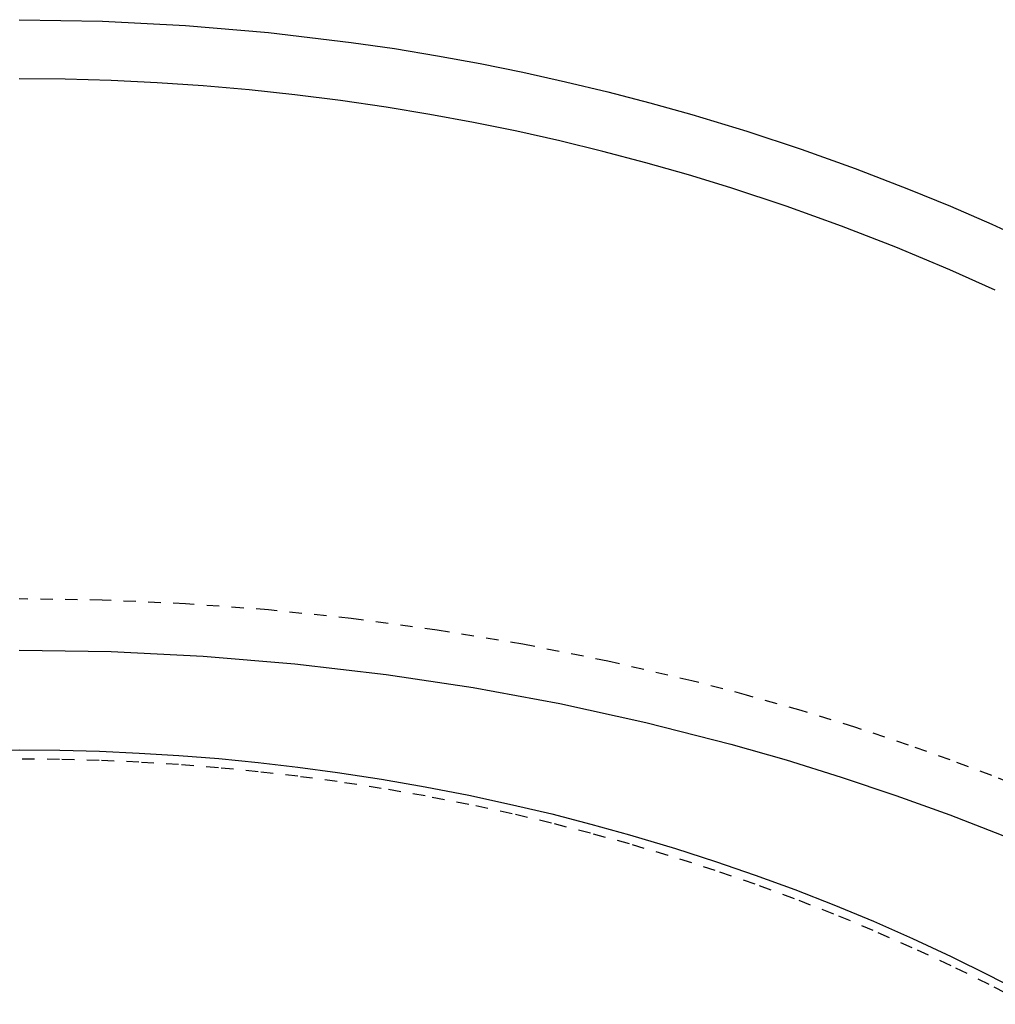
# Model space of a CAD drawing. Header units: millimetres. Extents: x 0 to 1551, y 0 to 1543.
# Tile 38 of 69: x 1207 to 1365, y 473 to 632. Entities that reach past the tile are written whole.
import ezdxf

# ---------------------------------------------------------------- set-up
doc = ezdxf.new("R2010")
doc.units = ezdxf.units.MM
doc.linetypes.add('Hidden', pattern=[4, 2, -2])
doc.layers.add('Make2D$Hidden$Curves', color=7, linetype='Hidden', true_color=0x8c8c8c)
doc.layers.add('Make2D$Visible$Curves', color=7, linetype='Continuous', true_color=0x000000)

msp = doc.modelspace()

# ---------------------------------------------------------------- linework, layer by layer
at = {"layer": 'Make2D$Hidden$Curves'}
for p, q in [((1220.52, 538.53), (1207.09, 538.73)), ((1233.94, 537.94), (1220.52, 538.53)), ((1247.34, 536.96), (1233.94, 537.94)), ((1260.69, 535.57), (1247.34, 536.96)), ((1274.57, 533.71), (1260.69, 535.57)), ((1288.38, 531.41), (1274.57, 533.71)), ((1302.08, 528.68), (1288.38, 531.41)), ((1315.68, 525.51), (1302.08, 528.68)), ((1324.51, 523.2), (1315.68, 525.51)), ((1333.28, 520.7), (1324.51, 523.2)), ((1341.99, 518.02), (1333.28, 520.7)), ((1350.62, 515.14), (1341.99, 518.02)), ((1357.37, 512.74), (1350.62, 515.14)), ((1213.6, 512.84), (1207.05, 512.89)), ((1220.01, 512.67), (1213.6, 512.84)), ((1226.41, 512.38), (1220.01, 512.67)), ((1232.81, 511.99), (1226.41, 512.38)), ((1239.26, 511.47), (1232.81, 511.99)), ((1364.07, 510.23), (1357.37, 512.74)), ((1245.66, 510.84), (1239.26, 511.47)), ((1252.05, 510.1), (1245.66, 510.84)), ((1258.43, 509.25), (1252.05, 510.1)), ((1370.71, 507.6), (1364.07, 510.23)), ((1265.55, 508.16), (1258.43, 509.25)), ((1272.62, 506.93), (1265.55, 508.16)), ((1279.65, 505.56), (1272.62, 506.93)), ((1286.66, 504.05), (1279.65, 505.56)), ((1293.02, 502.54), (1286.66, 504.05)), ((1299.32, 500.92), (1293.02, 502.54)), ((1305.59, 499.19), (1299.32, 500.92)), ((1311.82, 497.34), (1305.59, 499.19)), ((1319.45, 494.9), (1311.82, 497.34)), ((1325.87, 492.68), (1319.45, 494.9)), ((1332.24, 490.34), (1325.87, 492.68)), ((1338.56, 487.87), (1332.24, 490.34)), ((1344.94, 485.22), (1338.56, 487.87)), ((1351.24, 482.45), (1344.94, 485.22)), ((1357.5, 479.53), (1351.24, 482.45)), ((1363.67, 476.49), (1357.5, 479.53)), ((1369.78, 473.31), (1363.67, 476.49))]:
    msp.add_line(p, q, dxfattribs=at)
at = {"layer": 'Make2D$Visible$Curves'}
for p, q in [((1207.09, 632.19), (1220.53, 631.96)), ((1220.53, 631.96), (1233.95, 631.28)), ((1233.95, 631.28), (1247.34, 630.13)), ((1247.34, 630.13), (1260.69, 628.53)), ((1260.69, 628.53), (1267.65, 627.52)), ((1267.65, 627.52), (1274.59, 626.37)), ((1274.59, 626.37), (1281.5, 625.1)), ((1281.5, 625.1), (1288.4, 623.71)), ((1288.4, 623.71), (1295.26, 622.19)), ((1214.52, 622.57), (1207.09, 622.64)), ((1221.95, 622.36), (1214.52, 622.57)), ((1229.38, 622), (1221.95, 622.36)), ((1236.8, 621.5), (1229.38, 622)), ((1244.2, 620.85), (1236.8, 621.5)), ((1295.26, 622.19), (1302.1, 620.54)), ((1251.6, 620.07), (1244.2, 620.85)), ((1258.97, 619.14), (1251.6, 620.07)), ((1302.1, 620.54), (1308.9, 618.77)), ((1266.33, 618.07), (1258.97, 619.14)), ((1273.38, 616.9), (1266.33, 618.07)), ((1308.9, 618.77), (1315.68, 616.88)), ((1280.41, 615.6), (1273.38, 616.9)), ((1315.68, 616.88), (1324.52, 614.2)), ((1287.41, 614.18), (1280.41, 615.6)), ((1294.38, 612.62), (1287.41, 614.18)), ((1324.52, 614.2), (1333.3, 611.31)), ((1301.32, 610.92), (1294.38, 612.62)), ((1308.23, 609.1), (1301.32, 610.92)), ((1333.3, 611.31), (1342, 608.2)), ((1315.1, 607.14), (1308.23, 609.1)), ((1321.94, 605.05), (1315.1, 607.14)), ((1342, 608.2), (1350.62, 604.87)), ((1330.91, 602.09), (1321.94, 605.05)), ((1350.62, 604.87), (1357.38, 602.09)), ((1339.8, 598.9), (1330.91, 602.09)), ((1357.38, 602.09), (1364.08, 599.18)), ((1364.08, 599.18), (1370.71, 596.14)), ((1348.6, 595.47), (1339.8, 598.9)), ((1357.31, 591.82), (1348.6, 595.47)), ((1364.64, 588.54), (1357.31, 591.82)), ((1207.09, 530.48), (1221.95, 530.24)), ((1221.95, 530.24), (1236.79, 529.5)), ((1236.79, 529.5), (1251.59, 528.26)), ((1251.59, 528.26), (1266.33, 526.53)), ((1266.33, 526.53), (1280.39, 524.41)), ((1280.39, 524.41), (1294.36, 521.83)), ((1294.36, 521.83), (1308.22, 518.79)), ((1308.22, 518.79), (1321.94, 515.3)), ((1321.94, 515.3), (1330.9, 512.74)), ((1197.05, 514.24), (1207.23, 514.38)), ((1207.23, 514.38), (1213.64, 514.32)), ((1213.64, 514.32), (1220.05, 514.15)), ((1220.05, 514.15), (1226.45, 513.86)), ((1226.45, 513.86), (1232.88, 513.46)), ((1232.88, 513.46), (1239.3, 512.95)), ((1239.3, 512.95), (1245.7, 512.32)), ((1245.7, 512.32), (1252.09, 511.58)), ((1330.9, 512.74), (1339.78, 509.98)), ((1252.09, 511.58), (1258.49, 510.73)), ((1258.49, 510.73), (1265.58, 509.64)), ((1265.58, 509.64), (1272.65, 508.41)), ((1339.78, 509.98), (1348.59, 507.03)), ((1272.65, 508.41), (1279.68, 507.04)), ((1279.68, 507.04), (1286.71, 505.52)), ((1348.59, 507.03), (1357.31, 503.87)), ((1286.71, 505.52), (1293.05, 504.02)), ((1293.05, 504.02), (1299.35, 502.4)), ((1357.31, 503.87), (1364.63, 501.04)), ((1299.35, 502.4), (1305.61, 500.67)), ((1305.61, 500.67), (1313, 498.46)), ((1364.63, 501.04), (1371.89, 498.06)), ((1313, 498.46), (1319.47, 496.38)), ((1319.47, 496.38), (1325.89, 494.16)), ((1325.89, 494.16), (1332.26, 491.82)), ((1332.26, 491.82), (1338.6, 489.34)), ((1338.6, 489.34), (1344.96, 486.7)), ((1344.96, 486.7), (1351.27, 483.92)), ((1351.27, 483.92), (1357.51, 481.01)), ((1357.51, 481.01), (1363.7, 477.97)), ((1363.7, 477.97), (1369.79, 474.79))]:
    msp.add_line(p, q, dxfattribs=at)

doc.saveas('drawing.dxf')
